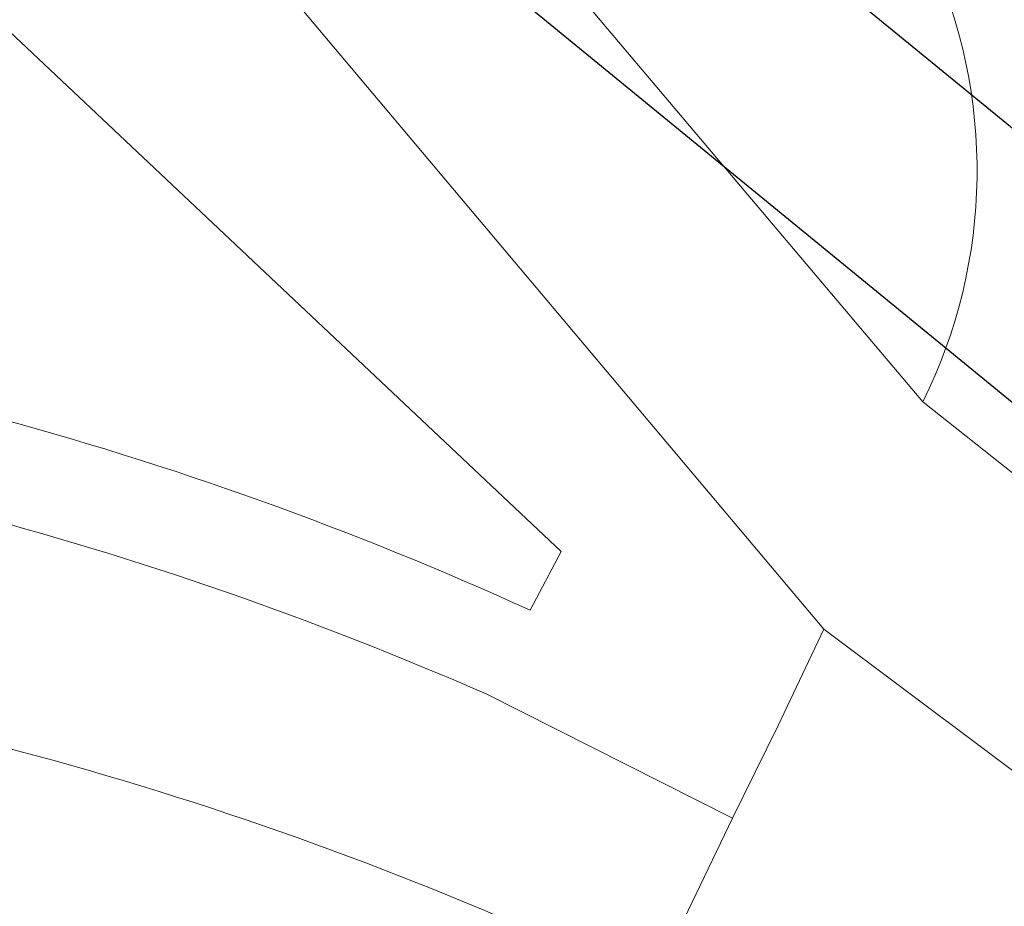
# Model space of a CAD drawing. Header units: metres. Extents: x 93008 to 98406, y 448779 to 454332.
# Tile 60 of 136: x 95591 to 95606, y 451680 to 451694. Entities that reach past the tile are written whole.
import ezdxf

# ---------------------------------------------------------------- set-up
doc = ezdxf.new("R2010")
doc.units = ezdxf.units.M
doc.header["$MEASUREMENT"] = 0
for name, color, linetype, lineweight in [('B-PV-VH-VERHARDING_FIETSPAD-G', 252, 'Continuous', 18), ('B-RO-VH-VERHARDING_ASFALT-GV', 252, 'Continuous', 18), ('X-XX-AL-REFERENTIE_AUTOTURN-G', 7, 'Continuous', 18)]:
    doc.layers.add(name, color=color, linetype=linetype, lineweight=lineweight)
for name, color, linetype, lineweight, true_color in [('B-RO-GR-BEPLANTING_CULTUUR_VASTE PLANTENVAK-V', 7, 'Continuous', 18, 0xa5a552), ('B-RO-OG-TERREIN_CULTUURSCHEIDING-V', 7, 'Continuous', 18, 0x28c846), ('B-RO-VH-VERHARDING_ASFALT-SEC-V', 7, 'Continuous', 18, 0xcdcdcd), ('B-RO-VH-VERHARDING_BETONSTRAATSTEEN-V', 7, 'Continuous', 18, 0xcdcdcd)]:
    doc.layers.add(name, color=color, linetype=linetype, lineweight=lineweight, true_color=true_color)
doc.layers.add('X-XX-AL-HULPLIJN-G', color=6, linetype='Continuous', plot=False)

# ---------------------------------------------------------------- blocks, each defined once
blk = doc.blocks.new('*U86')
at = {"layer": 'X-XX-AL-REFERENTIE_AUTOTURN-G', "color": 6, "linetype": 'Continuous', "ltscale": 0.3048, "transparency": 33554687}
blk.add_arc((95899.951, 452053.188), 461.349, 227.69624, 231.45901, dxfattribs=at)

msp = doc.modelspace()

# ---------------------------------------------------------------- linework, layer by layer
at = {"layer": 'B-PV-VH-VERHARDING_FIETSPAD-G'}
msp.add_lwpolyline([(95525.912, 451753.281), (95553.194, 451730.834), (95571.74, 451715.913), (95586.717, 451703.914), (95587.214, 451703.325), (95602.936, 451684.652), (95607.82, 451680.995), (95630.001, 451668.596), (95641.194, 451659.239), (95643.313, 451661.663), (95631.105, 451671.877), (95609.852, 451683.781), (95604.428, 451688.08), (95589.362, 451705.898), (95577.016, 451716.002), (95528.339, 451755.356)], dxfattribs=at)
at = {"layer": 'B-RO-GR-BEPLANTING_CULTUUR_VASTE PLANTENVAK-V'}
msp.add_lwpolyline([(95572.239, 451713.551, 0.096965), (95569.553, 451709.828), (95565.556, 451701.146, -0.008681), (95574.253, 451693.364, 0.203589), (95581.656, 451689.441, -0.083361), (95598.506, 451684.938), (95598.973, 451685.822), (95584.602, 451699.372), (95586.277, 451701.907)], format="xyb", close=True, dxfattribs=at)
at = {"layer": 'B-RO-OG-TERREIN_CULTUURSCHEIDING-V'}
for points in [[(95500, 451748.009), (95515.931, 451736.497), (95532.816, 451723.844), (95536.981, 451720.825), (95552.924, 451708.981), (95557.548, 451705.614), (95562.054, 451702.091), (95564.559, 451700.023), (95573.158, 451692.333, 0.201142), (95581.52, 451687.948, -0.078156), (95597.84, 451683.676), (95601.557, 451681.804), (95602.246, 451683.199), (95602.936, 451684.652), (95587.214, 451703.325), (95586.717, 451703.914), (95571.74, 451715.913), (95553.194, 451730.834), (95525.912, 451753.281)], [(95565.556, 451701.146), (95569.553, 451709.828, -0.096965), (95572.239, 451713.551), (95586.277, 451701.907), (95584.602, 451699.372), (95598.973, 451685.822), (95598.506, 451684.938, 0.083361), (95581.656, 451689.441, -0.203589), (95574.253, 451693.364, 0.008681), (95565.556, 451701.146), (95565.549, 451701.151)]]:
    msp.add_lwpolyline(points, format="xyb", dxfattribs=at)
at = {"layer": 'B-RO-OG-TERREIN_CULTUURSCHEIDING-V', "flags": 128}
msp.add_lwpolyline([(95589.955, 451705.402), (95589.578, 451705.642), (95604.428, 451688.08, 0.226941), (95604.523, 451694.855), (95603.699, 451695.525), (95602.762, 451694.688)], format="xyb", close=True, dxfattribs=at)
at = {"layer": 'B-RO-OG-TERREIN_CULTUURSCHEIDING-V'}
msp.add_lwpolyline([(95589.773, 451657.071), (95596.851, 451671.956), (95600.339, 451679.268, 0.082796), (95583.46, 451684.229, 0.516783), (95578.672, 451678.829, -0.074434), (95577.862, 451661.541, -0.03451), (95575.969, 451654.85, -0.025965), (95573.946, 451650.012), (95562.837, 451624.706), (95564.929, 451623.574, 0.20539), (95571, 451623.039, 0.206434), (95575.586, 451627.1), (95576.953, 451630.005), (95583.59, 451643.99)], format="xyb", close=True, dxfattribs=at)
at = {"layer": 'B-RO-VH-VERHARDING_ASFALT-GV'}
msp.add_lwpolyline([(95665.542, 451605.096), (95667.304, 451615.309, 0.11109), (95666.15, 451638.501, 0.089434), (95653.653, 451654.659), (95641.789, 451664.483), (95618.586, 451683.997), (95618.418, 451683.79, 0.140819), (95614.314, 451685.07, 0.153112), (95609.852, 451683.781), (95604.428, 451688.08, 0.226941), (95604.523, 451694.855), (95604.016, 451695.785), (95598.405, 451700), (95535.145, 451751.511)], format="xyb", dxfattribs=at)
at = {"layer": 'B-RO-VH-VERHARDING_ASFALT-SEC-V'}
msp.add_lwpolyline([(95548.182, 451593.022), (95561.161, 451621.334), (95562.837, 451624.706), (95573.946, 451650.012, 0.025965), (95575.969, 451654.85, 0.03451), (95577.862, 451661.541, 0.074434), (95578.672, 451678.829, -0.516783), (95583.46, 451684.229, -0.082796), (95600.339, 451679.268), (95601.557, 451681.804), (95597.84, 451683.676, 0.078156), (95581.52, 451687.948, -0.201142), (95573.158, 451692.333), (95564.559, 451700.023), (95562.054, 451702.091), (95557.548, 451705.614), (95552.924, 451708.981), (95536.981, 451720.825), (95532.816, 451723.844), (95515.931, 451736.497), (95500, 451748.009)], format="xyb", dxfattribs=at)
at = {"layer": 'B-RO-VH-VERHARDING_BETONSTRAATSTEEN-V'}
msp.add_lwpolyline([(95619.97, 451694.421), (95618.357, 451695.751), (95612.82, 451700), (95611.459, 451701.043), (95610.344, 451701.95), (95609.517, 451702.622), (95603.958, 451695.829), (95604.016, 451695.785), (95604.523, 451694.855, -0.226941), (95604.428, 451688.08), (95609.852, 451683.781, -0.152823), (95614.305, 451685.07, -0.140624), (95618.406, 451683.798), (95624.227, 451690.913)], format="xyb", close=True, dxfattribs=at)
msp.add_lwpolyline([(95589.059, 451641.492), (95595.259, 451654.542), (95597.421, 451659.138), (95601.539, 451667.804), (95602.317, 451669.444), (95603.152, 451671.207), (95605.706, 451676.594), (95606.862, 451679.048), (95607.215, 451679.803), (95607.82, 451680.995), (95602.936, 451684.652), (95602.246, 451683.199), (95601.557, 451681.804), (95600.339, 451679.268), (95596.851, 451671.956), (95589.773, 451657.071)], dxfattribs=at)
at = {"layer": 'X-XX-AL-HULPLIJN-G'}
for p, q in [((95656.886, 451650.382), (95418.383, 451845.542)), ((95654.859, 451647.905), (95416.357, 451843.066))]:
    msp.add_line(p, q, dxfattribs=at)

# ---------------------------------------------------------------- block references
msp.add_blockref('*U86', (3.033, -2.451))

doc.saveas('drawing.dxf')
